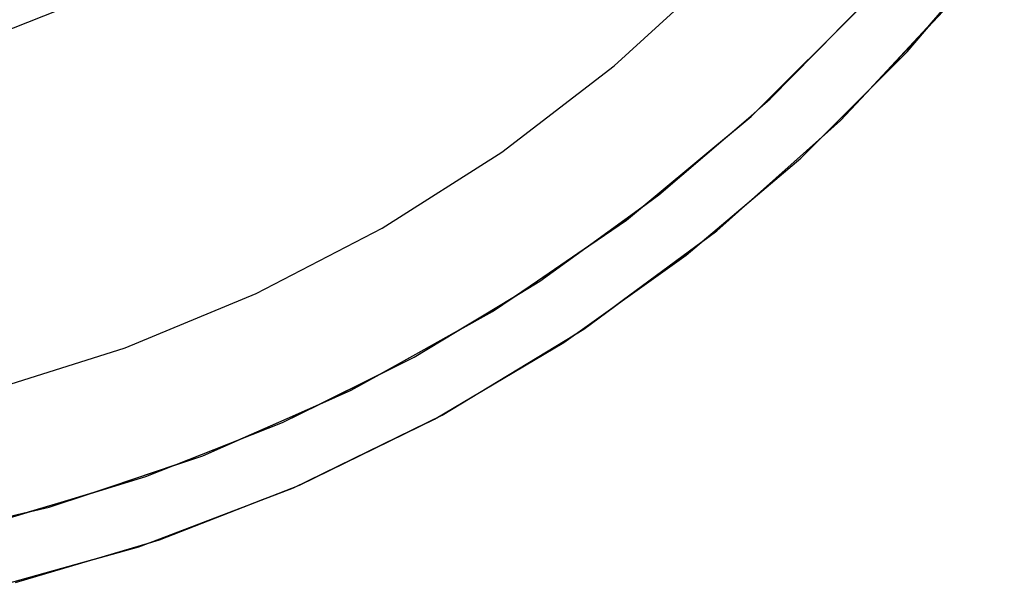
# Model space of a CAD drawing. Extents: x 0.02 to 3.36, y -1.67 to 1.67.
# Tile 22 of 26: x 2.1 to 3.01, y -1.63 to -1.1. Entities that reach past the tile are written whole.
import ezdxf

# ---------------------------------------------------------------- set-up
doc = ezdxf.new("R2010")
doc.units = 0
doc.header["$MEASUREMENT"] = 0
doc.layers.get('0').update_dxf_attribs({"color": 13, "linetype": 'CONTINUOUS'})

# ---------------------------------------------------------------- blocks, each defined once
blk = doc.blocks.new('CEARA_PM_STL')
at = {"color": 0}
for p, q in [((2.92099, -1.13325, 3.42162), (3.01037, -1.02772, 3.42162)), ((2.92099, -1.13325, 3.42162), (3.01037, -1.02772, 3.42162)), ((2.65161, -1.14605, 3.38225), (2.74784, -1.05788, 3.38225)), ((2.65161, -1.14605, 2.98855), (2.74784, -1.05788, 2.98855)), ((2.65161, -1.14605, 3.38225), (2.74784, -1.05788, 3.38225)), ((2.65161, -1.14605, 2.98855), (2.74784, -1.05788, 2.98855)), ((2.94352, -1.10665, 3.38225), (2.98404, -1.05881, 3.38225)), ((2.94352, -1.10665, 3.38225), (2.98404, -1.05881, 3.38225)), ((2.94352, -1.10665, 3.38225), (2.98404, -1.05881, 3.38225)), ((2.06845, -1.12331, 0.09293), (2.18768, -1.07581, 0.09293)), ((2.06845, -1.12331, 0.09293), (2.18768, -1.07581, 0.09293)), ((2.85957, -1.19654, 0.03388), (2.96353, -1.08523, 0.03388)), ((2.85957, -1.19654, 0.03388), (2.96353, -1.08523, 0.03388)), ((2.94352, -1.10665, 3.38225), (2.96353, -1.08523, 3.38225)), ((2.94352, -1.10665, 3.38225), (2.96353, -1.08523, 3.38225)), ((2.77742, -1.19289, 0.09293), (2.88285, -1.08746, 0.09293)), ((2.77742, -1.19289, 0.09293), (2.88285, -1.08746, 0.09293)), ((2.79494, -1.17668, 2.98855), (2.88271, -1.08733, 2.98855)), ((2.79494, -1.17668, 2.98855), (2.88271, -1.08733, 2.98855)), ((2.8568, -1.11351, 3.38225), (2.88285, -1.08746, 3.38225)), ((2.8568, -1.11351, 3.38225), (2.88285, -1.08746, 3.38225)), ((2.8568, -1.11351, 3.38225), (2.88285, -1.08746, 3.38225)), ((2.79494, -1.17668, 3.38225), (2.8568, -1.11351, 3.38225)), ((2.79494, -1.17668, 3.38225), (2.8568, -1.11351, 3.38225)), ((2.79494, -1.17668, 3.38225), (2.8568, -1.11351, 3.38225)), ((2.88597, -1.16827, 3.38225), (2.94352, -1.10665, 3.38225)), ((2.88597, -1.16827, 3.38225), (2.94352, -1.10665, 3.38225)), ((2.88597, -1.16827, 3.38225), (2.94352, -1.10665, 3.38225)), ((2.92099, -1.13325, 3.38225), (2.94352, -1.10665, 3.38225)), ((2.92099, -1.13325, 3.38225), (2.94352, -1.10665, 3.38225)), ((2.82321, -1.23103, 3.42162), (2.92099, -1.13325, 3.42162)), ((2.82321, -1.23103, 3.42162), (2.92099, -1.13325, 3.42162)), ((2.88597, -1.16827, 3.38225), (2.92099, -1.13325, 3.38225)), ((2.88597, -1.16827, 3.38225), (2.92099, -1.13325, 3.38225)), ((2.92099, -1.13325, 3.38225), (2.92099, -1.13325, 3.42162)), ((2.92099, -1.13325, 3.38225), (2.92099, -1.13325, 3.42162)), ((2.54807, -1.2255, 3.38225), (2.65161, -1.14605, 3.38225)), ((2.54807, -1.2255, 2.98855), (2.65161, -1.14605, 2.98855)), ((2.54807, -1.2255, 3.38225), (2.65161, -1.14605, 3.38225)), ((2.54807, -1.2255, 2.98855), (2.65161, -1.14605, 2.98855)), ((2.65161, -1.14605, 3.38225), (2.65161, -1.14605, 2.98855)), ((2.65161, -1.14605, 3.38225), (2.65161, -1.14605, 2.98855)), ((2.84224, -1.212, 3.38225), (2.88597, -1.16827, 3.38225)), ((2.84224, -1.212, 3.38225), (2.88597, -1.16827, 3.38225)), ((2.84224, -1.212, 3.38225), (2.88597, -1.16827, 3.38225)), ((2.85957, -1.19654, 3.38225), (2.88597, -1.16827, 3.38225)), ((2.85957, -1.19654, 3.38225), (2.88597, -1.16827, 3.38225)), ((2.77715, -1.19258, 2.98855), (2.79494, -1.17668, 2.98855)), ((2.77715, -1.19258, 2.98855), (2.79494, -1.17668, 2.98855)), ((2.78537, -1.18494, 3.38225), (2.79494, -1.17668, 3.38225)), ((2.78537, -1.18494, 3.38225), (2.79494, -1.17668, 3.38225)), ((2.78537, -1.18494, 3.38225), (2.79494, -1.17668, 3.38225)), ((2.79494, -1.17668, 2.98855), (2.79494, -1.17668, 3.38225)), ((2.79494, -1.17668, 2.98855), (2.79494, -1.17668, 3.38225)), ((2.77742, -1.19289, 3.38225), (2.78537, -1.18494, 3.38225)), ((2.77742, -1.19289, 3.38225), (2.78537, -1.18494, 3.38225)), ((2.77742, -1.19289, 3.38225), (2.78537, -1.18494, 3.38225)), ((2.66272, -1.28814, 0.09293), (2.77742, -1.19289, 0.09293)), ((2.66272, -1.28814, 0.09293), (2.77742, -1.19289, 0.09293)), ((2.6926, -1.26502, 2.98855), (2.77715, -1.19258, 2.98855)), ((2.6926, -1.26502, 2.98855), (2.77715, -1.19258, 2.98855)), ((2.74426, -1.22043, 3.38225), (2.77742, -1.19289, 3.38225)), ((2.74426, -1.22043, 3.38225), (2.77742, -1.19289, 3.38225)), ((2.74426, -1.22043, 3.38225), (2.77742, -1.19289, 3.38225)), ((2.77742, -1.19289, 0.09293), (2.77715, -1.19258, 2.98855)), ((2.77715, -1.19258, 2.98855), (2.77742, -1.19289, 3.38225)), ((2.77742, -1.19289, 0.09293), (2.77715, -1.19258, 2.98855)), ((2.77715, -1.19258, 2.98855), (2.77742, -1.19289, 3.38225)), ((2.77715, -1.19258, 2.98855), (2.77742, -1.19289, 3.38225)), ((2.77715, -1.19258, 2.98855), (2.77742, -1.19289, 3.38225)), ((2.74591, -1.29794, 0.03388), (2.85957, -1.19654, 0.03388)), ((2.74591, -1.29794, 0.03388), (2.85957, -1.19654, 0.03388)), ((2.84224, -1.212, 3.38225), (2.85957, -1.19654, 3.38225)), ((2.84224, -1.212, 3.38225), (2.85957, -1.19654, 3.38225)), ((2.85957, -1.19654, 3.38225), (2.85957, -1.19654, 0.03388)), ((2.85957, -1.19654, 3.38225), (2.85957, -1.19654, 0.03388)), ((2.77785, -1.26945, 3.38225), (2.84224, -1.212, 3.38225)), ((2.77785, -1.26945, 3.38225), (2.84224, -1.212, 3.38225)), ((2.77785, -1.26945, 3.38225), (2.84224, -1.212, 3.38225)), ((2.82321, -1.23103, 3.38225), (2.84224, -1.212, 3.38225)), ((2.82321, -1.23103, 3.38225), (2.84224, -1.212, 3.38225)), ((2.67629, -1.27687, 3.38225), (2.74426, -1.22043, 3.38225)), ((2.67629, -1.27687, 3.38225), (2.74426, -1.22043, 3.38225)), ((2.6926, -1.26502, 3.38225), (2.74426, -1.22043, 3.38225)), ((2.43799, -1.29563, 3.38225), (2.54807, -1.2255, 3.38225)), ((2.43799, -1.29563, 2.98855), (2.54807, -1.2255, 2.98855)), ((2.43799, -1.29563, 3.38225), (2.54807, -1.2255, 3.38225)), ((2.43799, -1.29563, 2.98855), (2.54807, -1.2255, 2.98855)), ((2.54807, -1.2255, 3.38225), (2.54807, -1.2255, 2.98855)), ((2.54807, -1.2255, 3.38225), (2.54807, -1.2255, 2.98855)), ((2.71768, -1.32041, 3.42162), (2.82321, -1.23103, 3.42162)), ((2.71768, -1.32041, 3.42162), (2.82321, -1.23103, 3.42162)), ((2.77785, -1.26945, 3.38225), (2.82321, -1.23103, 3.38225)), ((2.77785, -1.26945, 3.38225), (2.82321, -1.23103, 3.38225)), ((2.82321, -1.23103, 3.38225), (2.82321, -1.23103, 3.42162)), ((2.82321, -1.23103, 3.38225), (2.82321, -1.23103, 3.42162)), ((2.58323, -1.34448, 2.98855), (2.6926, -1.26502, 2.98855)), ((2.58323, -1.34448, 2.98855), (2.6926, -1.26502, 2.98855)), ((2.67629, -1.27687, 3.38225), (2.6926, -1.26502, 3.38225)), ((2.6926, -1.26502, 2.98855), (2.6926, -1.26502, 3.38225)), ((2.6926, -1.26502, 2.98855), (2.6926, -1.26502, 3.38225)), ((2.62877, -1.31139, 3.38225), (2.67629, -1.27687, 3.38225)), ((2.66272, -1.28814, 3.38225), (2.67629, -1.27687, 3.38225)), ((2.66272, -1.28814, 3.38225), (2.67629, -1.27687, 3.38225)), ((2.73234, -1.308, 3.38225), (2.77785, -1.26945, 3.38225)), ((2.73234, -1.308, 3.38225), (2.77785, -1.26945, 3.38225)), ((2.73234, -1.308, 3.38225), (2.77785, -1.26945, 3.38225)), ((2.74591, -1.29794, 3.38225), (2.77785, -1.26945, 3.38225)), ((2.74591, -1.29794, 3.38225), (2.77785, -1.26945, 3.38225)), ((2.53971, -1.3724, 0.09293), (2.66272, -1.28814, 0.09293)), ((2.53971, -1.3724, 0.09293), (2.66272, -1.28814, 0.09293)), ((2.62877, -1.31139, 3.38225), (2.66272, -1.28814, 3.38225)), ((2.62877, -1.31139, 3.38225), (2.66272, -1.28814, 3.38225)), ((2.66272, -1.28814, 0.09293), (2.66272, -1.28814, 3.38225)), ((2.66272, -1.28814, 0.09293), (2.66272, -1.28814, 3.38225)), ((2.32222, -1.35589, 3.38225), (2.43799, -1.29563, 3.38225)), ((2.32222, -1.35589, 2.98855), (2.43799, -1.29563, 2.98855)), ((2.32222, -1.35589, 3.38225), (2.43799, -1.29563, 3.38225)), ((2.32222, -1.35589, 2.98855), (2.43799, -1.29563, 2.98855)), ((2.43799, -1.29563, 3.38225), (2.43799, -1.29563, 2.98855)), ((2.43799, -1.29563, 3.38225), (2.43799, -1.29563, 2.98855)), ((2.62351, -1.38859, 0.03388), (2.74591, -1.29794, 0.03388)), ((2.62351, -1.38859, 0.03388), (2.74591, -1.29794, 0.03388)), ((2.73234, -1.308, 3.38225), (2.74591, -1.29794, 3.38225)), ((2.73234, -1.308, 3.38225), (2.74591, -1.29794, 3.38225)), ((2.74591, -1.29794, 3.38225), (2.74591, -1.29794, 0.03388)), ((2.74591, -1.29794, 3.38225), (2.74591, -1.29794, 0.03388)), ((2.55941, -1.35891, 3.38225), (2.62877, -1.31139, 3.38225)), ((2.55941, -1.35891, 3.38225), (2.62877, -1.31139, 3.38225)), ((2.58323, -1.34448, 3.38225), (2.62877, -1.31139, 3.38225)), ((2.65896, -1.36234, 3.38225), (2.73234, -1.308, 3.38225)), ((2.65896, -1.36234, 3.38225), (2.73234, -1.308, 3.38225)), ((2.65896, -1.36234, 3.38225), (2.73234, -1.308, 3.38225)), ((2.71768, -1.32041, 3.38225), (2.73234, -1.308, 3.38225)), ((2.71768, -1.32041, 3.38225), (2.73234, -1.308, 3.38225)), ((2.60513, -1.40077, 3.42162), (2.71768, -1.32041, 3.42162)), ((2.60513, -1.40077, 3.42162), (2.71768, -1.32041, 3.42162)), ((2.65896, -1.36234, 3.38225), (2.71768, -1.32041, 3.38225)), ((2.65896, -1.36234, 3.38225), (2.71768, -1.32041, 3.38225)), ((2.71768, -1.32041, 3.38225), (2.71768, -1.32041, 3.42162)), ((2.71768, -1.32041, 3.38225), (2.71768, -1.32041, 3.42162)), ((2.46759, -1.41451, 2.98855), (2.58323, -1.34448, 2.98855)), ((2.46759, -1.41451, 2.98855), (2.58323, -1.34448, 2.98855)), ((2.55941, -1.35891, 3.38225), (2.58323, -1.34448, 3.38225)), ((2.58323, -1.34448, 2.98855), (2.58323, -1.34448, 3.38225)), ((2.58323, -1.34448, 2.98855), (2.58323, -1.34448, 3.38225)), ((2.20164, -1.40584, 3.38225), (2.32222, -1.35589, 3.38225)), ((2.20164, -1.40584, 2.98855), (2.32222, -1.35589, 2.98855)), ((2.20164, -1.40584, 3.38225), (2.32222, -1.35589, 3.38225)), ((2.20164, -1.40584, 2.98855), (2.32222, -1.35589, 2.98855)), ((2.32222, -1.35589, 3.38225), (2.32222, -1.35589, 2.98855)), ((2.32222, -1.35589, 3.38225), (2.32222, -1.35589, 2.98855)), ((2.50756, -1.39031, 3.38225), (2.55941, -1.35891, 3.38225)), ((2.53971, -1.3724, 3.38225), (2.55941, -1.35891, 3.38225)), ((2.53971, -1.3724, 3.38225), (2.55941, -1.35891, 3.38225)), ((2.62351, -1.38859, 3.38225), (2.65896, -1.36234, 3.38225)), ((2.62351, -1.38859, 3.38225), (2.65896, -1.36234, 3.38225)), ((2.62351, -1.38859, 3.38225), (2.65896, -1.36234, 3.38225)), ((2.40946, -1.44495, 0.09293), (2.53971, -1.3724, 0.09293)), ((2.40946, -1.44495, 0.09293), (2.53971, -1.3724, 0.09293)), ((2.50756, -1.39031, 3.38225), (2.53971, -1.3724, 3.38225)), ((2.50756, -1.39031, 3.38225), (2.53971, -1.3724, 3.38225)), ((2.53971, -1.3724, 0.09293), (2.53971, -1.3724, 3.38225)), ((2.53971, -1.3724, 0.09293), (2.53971, -1.3724, 3.38225)), ((2.43552, -1.43043, 3.38225), (2.50756, -1.39031, 3.38225)), ((2.43552, -1.43043, 3.38225), (2.50756, -1.39031, 3.38225)), ((2.46759, -1.41451, 3.38225), (2.50756, -1.39031, 3.38225)), ((2.49337, -1.46773, 0.03388), (2.62351, -1.38859, 0.03388)), ((2.49337, -1.46773, 0.03388), (2.62351, -1.38859, 0.03388)), ((2.60513, -1.40077, 3.38225), (2.61462, -1.39399, 3.38225)), ((2.60513, -1.40077, 3.38225), (2.61462, -1.39399, 3.38225)), ((2.60513, -1.40077, 3.38225), (2.61462, -1.39399, 3.38225)), ((2.61462, -1.39399, 3.38225), (2.62351, -1.38859, 3.38225)), ((2.61462, -1.39399, 3.38225), (2.62351, -1.38859, 3.38225)), ((2.61462, -1.39399, 3.38225), (2.62351, -1.38859, 3.38225)), ((2.62351, -1.38859, 3.38225), (2.62351, -1.38859, 0.03388)), ((2.62351, -1.38859, 3.38225), (2.62351, -1.38859, 0.03388)), ((2.48633, -1.47156, 3.42162), (2.60513, -1.40077, 3.42162)), ((2.48633, -1.47156, 3.42162), (2.60513, -1.40077, 3.42162)), ((2.52306, -1.44967, 3.38225), (2.60513, -1.40077, 3.38225)), ((2.52306, -1.44967, 3.38225), (2.60513, -1.40077, 3.38225)), ((2.52306, -1.44967, 3.38225), (2.60513, -1.40077, 3.38225)), ((2.60513, -1.40077, 3.38225), (2.60513, -1.40077, 3.42162)), ((2.60513, -1.40077, 3.38225), (2.60513, -1.40077, 3.42162)), ((2.07717, -1.44509, 3.38225), (2.20164, -1.40584, 3.38225)), ((2.07717, -1.44509, 2.98855), (2.20164, -1.40584, 2.98855)), ((2.07717, -1.44509, 3.38225), (2.20164, -1.40584, 3.38225)), ((2.07717, -1.44509, 2.98855), (2.20164, -1.40584, 2.98855)), ((2.20164, -1.40584, 3.38225), (2.20164, -1.40584, 2.98855)), ((2.20164, -1.40584, 3.38225), (2.20164, -1.40584, 2.98855)), ((2.3465, -1.47462, 2.98855), (2.46759, -1.41451, 2.98855)), ((2.3465, -1.47462, 2.98855), (2.46759, -1.41451, 2.98855)), ((2.43552, -1.43043, 3.38225), (2.46759, -1.41451, 3.38225)), ((2.46759, -1.41451, 2.98855), (2.46759, -1.41451, 3.38225)), ((2.46759, -1.41451, 2.98855), (2.46759, -1.41451, 3.38225)), ((2.38067, -1.45766, 3.38225), (2.43552, -1.43043, 3.38225)), ((2.40946, -1.44495, 3.38225), (2.43552, -1.43043, 3.38225)), ((2.40946, -1.44495, 3.38225), (2.43552, -1.43043, 3.38225)), ((2.27307, -1.50517, 0.09293), (2.40946, -1.44495, 0.09293)), ((2.27307, -1.50517, 0.09293), (2.40946, -1.44495, 0.09293)), ((2.38067, -1.45766, 3.38225), (2.40946, -1.44495, 3.38225)), ((2.38067, -1.45766, 3.38225), (2.40946, -1.44495, 3.38225)), ((2.40946, -1.44495, 0.09293), (2.40946, -1.44495, 3.38225)), ((2.40946, -1.44495, 0.09293), (2.40946, -1.44495, 3.38225)), ((2.30541, -1.49089, 3.38225), (2.38067, -1.45766, 3.38225)), ((2.30541, -1.49089, 3.38225), (2.38067, -1.45766, 3.38225)), ((2.3465, -1.47462, 3.38225), (2.38067, -1.45766, 3.38225)), ((2.49337, -1.46773, 3.38225), (2.52306, -1.44967, 3.38225)), ((2.49337, -1.46773, 3.38225), (2.52306, -1.44967, 3.38225)), ((2.49337, -1.46773, 3.38225), (2.52306, -1.44967, 3.38225)), ((2.22081, -1.52439, 2.98855), (2.3465, -1.47462, 2.98855)), ((2.22081, -1.52439, 2.98855), (2.3465, -1.47462, 2.98855)), ((2.30541, -1.49089, 3.38225), (2.3465, -1.47462, 3.38225)), ((2.3465, -1.47462, 2.98855), (2.3465, -1.47462, 3.38225)), ((2.3465, -1.47462, 2.98855), (2.3465, -1.47462, 3.38225)), ((2.35658, -1.5347, 0.03388), (2.49337, -1.46773, 0.03388)), ((2.35658, -1.5347, 0.03388), (2.49337, -1.46773, 0.03388)), ((2.36209, -1.5323, 3.38225), (2.48633, -1.47156, 3.38225)), ((2.36209, -1.5323, 3.38225), (2.48633, -1.47156, 3.38225)), ((2.36209, -1.5323, 3.42162), (2.48633, -1.47156, 3.42162)), ((2.36209, -1.5323, 3.42162), (2.48633, -1.47156, 3.42162)), ((2.36209, -1.5323, 3.38225), (2.48633, -1.47156, 3.38225)), ((2.48633, -1.47156, 3.38225), (2.48995, -1.4694, 3.38225)), ((2.48633, -1.47156, 3.38225), (2.48995, -1.4694, 3.38225)), ((2.48633, -1.47156, 3.38225), (2.48995, -1.4694, 3.38225)), ((2.48633, -1.47156, 3.38225), (2.48633, -1.47156, 3.42162)), ((2.48633, -1.47156, 3.38225), (2.48633, -1.47156, 3.42162)), ((2.48995, -1.4694, 3.38225), (2.49337, -1.46773, 3.38225)), ((2.48995, -1.4694, 3.38225), (2.49337, -1.46773, 3.38225)), ((2.48995, -1.4694, 3.38225), (2.49337, -1.46773, 3.38225)), ((2.49337, -1.46773, 3.38225), (2.49337, -1.46773, 0.03388)), ((2.49337, -1.46773, 3.38225), (2.49337, -1.46773, 0.03388)), ((2.24878, -1.51331, 3.38225), (2.30541, -1.49089, 3.38225)), ((2.27307, -1.50517, 3.38225), (2.30541, -1.49089, 3.38225)), ((2.27307, -1.50517, 3.38225), (2.30541, -1.49089, 3.38225)), ((2.1317, -1.55255, 0.09293), (2.27307, -1.50517, 0.09293)), ((2.1317, -1.55255, 0.09293), (2.27307, -1.50517, 0.09293)), ((2.24878, -1.51331, 3.38225), (2.27307, -1.50517, 3.38225)), ((2.24878, -1.51331, 3.38225), (2.27307, -1.50517, 3.38225)), ((2.27307, -1.50517, 0.09293), (2.27307, -1.50517, 3.38225)), ((2.27307, -1.50517, 0.09293), (2.27307, -1.50517, 3.38225)), ((2.16968, -1.53982, 3.38225), (2.24878, -1.51331, 3.38225)), ((2.16968, -1.53982, 3.38225), (2.24878, -1.51331, 3.38225)), ((2.22081, -1.52439, 3.38225), (2.24878, -1.51331, 3.38225)), ((2.09139, -1.56346, 2.98855), (2.22081, -1.52439, 2.98855)), ((2.09139, -1.56346, 2.98855), (2.22081, -1.52439, 2.98855)), ((2.16968, -1.53982, 3.38225), (2.22081, -1.52439, 3.38225)), ((2.22081, -1.52439, 2.98855), (2.22081, -1.52439, 3.38225)), ((2.22081, -1.52439, 2.98855), (2.22081, -1.52439, 3.38225)), ((2.21426, -1.58896, 0.03388), (2.35658, -1.5347, 0.03388)), ((2.21426, -1.58896, 0.03388), (2.35658, -1.5347, 0.03388)), ((2.23326, -1.58257, 3.42162), (2.36209, -1.5323, 3.42162)), ((2.23326, -1.58257, 3.42162), (2.36209, -1.5323, 3.42162)), ((2.32805, -1.54558, 3.38225), (2.35658, -1.5347, 3.38225)), ((2.32805, -1.54558, 3.38225), (2.35658, -1.5347, 3.38225)), ((2.32805, -1.54558, 3.38225), (2.35658, -1.5347, 3.38225)), ((2.35658, -1.5347, 3.38225), (2.35914, -1.53345, 3.38225)), ((2.35658, -1.5347, 3.38225), (2.35914, -1.53345, 3.38225)), ((2.35658, -1.5347, 3.38225), (2.35914, -1.53345, 3.38225)), ((2.35658, -1.5347, 3.38225), (2.35658, -1.5347, 0.03388)), ((2.35658, -1.5347, 3.38225), (2.35658, -1.5347, 0.03388)), ((2.35914, -1.53345, 3.38225), (2.36209, -1.5323, 3.38225)), ((2.35914, -1.53345, 3.38225), (2.36209, -1.5323, 3.38225)), ((2.35914, -1.53345, 3.38225), (2.36209, -1.5323, 3.38225)), ((2.36209, -1.5323, 3.38225), (2.36209, -1.5323, 3.42162)), ((2.36209, -1.5323, 3.38225), (2.36209, -1.5323, 3.42162)), ((2.11277, -1.557, 3.38225), (2.16968, -1.53982, 3.38225)), ((2.1317, -1.55255, 3.38225), (2.16968, -1.53982, 3.38225)), ((2.1317, -1.55255, 3.38225), (2.16968, -1.53982, 3.38225)), ((2.23326, -1.58257, 3.38225), (2.32805, -1.54558, 3.38225)), ((2.23326, -1.58257, 3.38225), (2.32805, -1.54558, 3.38225)), ((2.23326, -1.58257, 3.38225), (2.32805, -1.54558, 3.38225)), ((1.98656, -1.58669, 0.09293), (2.1317, -1.55255, 0.09293)), ((1.98656, -1.58669, 0.09293), (2.1317, -1.55255, 0.09293)), ((2.02837, -1.57686, 3.38225), (2.11277, -1.557, 3.38225)), ((2.02837, -1.57686, 3.38225), (2.11277, -1.557, 3.38225)), ((2.09139, -1.56346, 3.38225), (2.11277, -1.557, 3.38225)), ((2.11277, -1.557, 3.38225), (2.1317, -1.55255, 3.38225)), ((2.11277, -1.557, 3.38225), (2.1317, -1.55255, 3.38225)), ((2.1317, -1.55255, 0.09293), (2.1317, -1.55255, 3.38225)), ((2.1317, -1.55255, 0.09293), (2.1317, -1.55255, 3.38225)), ((2.10071, -1.62203, 3.42162), (2.23326, -1.58257, 3.42162)), ((2.10071, -1.62203, 3.42162), (2.23326, -1.58257, 3.42162)), ((2.2231, -1.58559, 3.38225), (2.23326, -1.58257, 3.38225)), ((2.2231, -1.58559, 3.38225), (2.23326, -1.58257, 3.38225)), ((2.2231, -1.58559, 3.38225), (2.23326, -1.58257, 3.38225)), ((2.23326, -1.58257, 3.38225), (2.23326, -1.58257, 3.42162)), ((2.23326, -1.58257, 3.38225), (2.23326, -1.58257, 3.42162)), ((2.06759, -1.63006, 0.03388), (2.21426, -1.58896, 0.03388)), ((2.06759, -1.63006, 0.03388), (2.21426, -1.58896, 0.03388)), ((2.17208, -1.60078, 3.38225), (2.21426, -1.58896, 3.38225)), ((2.17208, -1.60078, 3.38225), (2.21426, -1.58896, 3.38225)), ((2.17208, -1.60078, 3.38225), (2.21426, -1.58896, 3.38225)), ((2.21426, -1.58896, 3.38225), (2.2231, -1.58559, 3.38225)), ((2.21426, -1.58896, 3.38225), (2.2231, -1.58559, 3.38225)), ((2.21426, -1.58896, 3.38225), (2.2231, -1.58559, 3.38225)), ((2.21426, -1.58896, 3.38225), (2.21426, -1.58896, 0.03388)), ((2.21426, -1.58896, 3.38225), (2.21426, -1.58896, 0.03388)), ((2.08297, -1.62575, 3.38225), (2.17208, -1.60078, 3.38225)), ((2.08297, -1.62575, 3.38225), (2.17208, -1.60078, 3.38225)), ((2.08297, -1.62575, 3.38225), (2.17208, -1.60078, 3.38225)), ((2.10071, -1.62203, 3.38225), (2.17208, -1.60078, 3.38225)), ((2.10071, -1.62203, 3.38225), (2.17208, -1.60078, 3.38225))]:
    blk.add_line(p, q, dxfattribs=at)

msp = doc.modelspace()

# ---------------------------------------------------------------- block references
at = {"color": 0}
msp.add_blockref('CEARA_PM_STL', (0, 0), dxfattribs=at)

doc.saveas('drawing.dxf')
